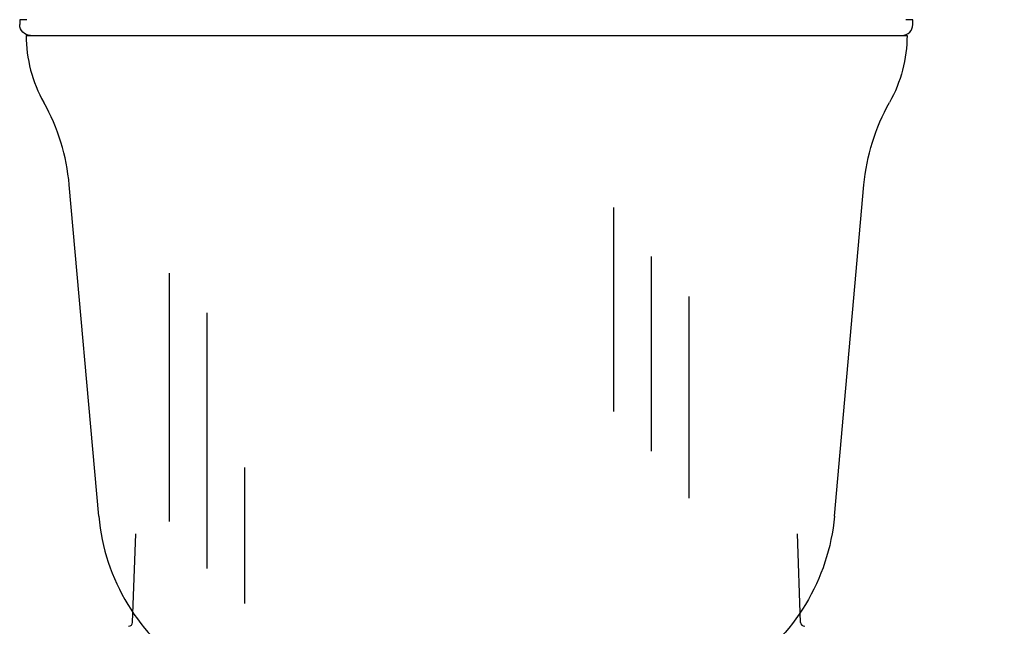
# Model space of a CAD drawing. Header units: feet. Extents: x 300 to 431, y 4 to 24.
# Tile 7 of 17: x 315.587 to 316.307, y 18.756 to 19.199. Entities that reach past the tile are written whole.
import ezdxf

# ---------------------------------------------------------------- set-up
doc = ezdxf.new("R2010")
doc.units = ezdxf.units.FT
doc.header["$MEASUREMENT"] = 0
doc.layers.add('TEXT', color=7, linetype='Continuous')
doc.styles.get("Standard").update_dxf_attribs({"font": 'font31.shx'})
doc.dimstyles.new('COEC', dxfattribs={"dimscale": 13.9, "dimtxt": 0.18, "dimasz": 0.18, "dimexe": 0.18, "dimexo": 0.0625, "dimgap": 0.09, "dimtad": 1, "dimzin": 0, "dimdsep": 46, "dimtxsty": 'Standard', "dimcen": 0.09, "dimclrd": 256, "dimclre": 256, "dimclrt": 256, "dimaunit": 1, "dimadec": 4, "dimazin": 0, "dimtfac": 1, "dimtofl": 0, "dimtmove": 0, "dimatfit": 3, "dimfxl": 1, "dimtolj": 1, "dimtzin": 0, "dimlwd": -1, "dimlwe": -1, "dimarcsym": 0})

# ---------------------------------------------------------------- blocks, each defined once
blk = doc.blocks.new('*D1140')
at = {"layer": 'Defpoints', "color": 0, "transparency": 16777216}
for p in [(315.93043, 19.88115, 0.00475), (321.17976, 19.88115), (316.36157, 8.3198, -0.225)]:
    blk.add_point(p, dxfattribs=at)
at = {"layer": 'TEXT', "transparency": 16777216}
for p, q in [((315.99293, 19.88115), (321.35976, 19.88115)), ((321.17976, 8.4998), (321.17976, 19.70115)), ((316.42407, 8.3198), (321.35976, 8.3198))]:
    blk.add_line(p, q, dxfattribs=at)
for points in [[(321.14976, 19.70115), (321.20976, 19.70115), (321.17976, 19.88115)], [(321.14976, 8.4998), (321.20976, 8.4998), (321.17976, 8.3198)]]:
    blk.add_solid(points, dxfattribs=at)
at = {"layer": 'TEXT', "transparency": 16777216, "insert": (321.02726, 14.10047), "char_height": 0.125, "attachment_point": 5, "rotation": 90}
blk.add_mtext('\\A1;{\\Ffont31|c0;18\'-10"}', dxfattribs=at)

msp = doc.modelspace()

# ---------------------------------------------------------------- linework, layer by layer
at = {"layer": 'TEXT'}
for p, q in [((315.58734, 19.19926, 0.225), (315.58734, 19.19576, 0.225)), ((315.5925, 19.19926, 0.225), (315.58734, 19.19926, 0.225)), ((316.24034, 19.19926, 0.225), (316.23518, 19.19926, 0.225)), ((316.24034, 19.19576, 0.225), (316.24034, 19.19926, 0.225)), ((315.5921, 19.18777, 0.225), (316.2361, 19.18777, 0.225)), ((315.64519, 18.83643, 0.225), (315.62356, 19.07862, 0.225)), ((316.183, 18.83643, 0.225), (316.20463, 19.07862, 0.225)), ((316.0216, 19.06211, 0.225), (316.0216, 18.91308, 0.225)), ((316.0491, 19.02614, 0.225), (316.0491, 18.88396, 0.225)), ((315.6966, 19.01415, 0.225), (315.6966, 18.83257, 0.225)), ((316.0766, 18.99702, 0.225), (316.0766, 18.8497, 0.225)), ((315.7241, 18.98503, 0.225), (315.7241, 18.79831, 0.225)), ((315.7516, 18.87197, 0.225), (315.7516, 18.77261, 0.225)), ((315.6699, 18.75892), (315.67216, 18.82351)), ((316.15829, 18.75892), (316.15603, 18.82351))]:
    msp.add_line(p, q, dxfattribs=at)
at = {"layer": 'TEXT', "extrusion": (0, 0, -1)}
for centre, radius, start, end in [((-315.59534, 19.19576, -0.225), 0.008, 271.10194, 0), ((-316.1361, 19.18777, -0.225), 0.1, 180, 209.33279), ((-316.3541, 19.06527, -0.225), 0.15006, 5.10305, 29.33279), ((-316.0336, 18.84977, -0.225), 0.15, 185.10364, 237.32705)]:
    msp.add_arc(centre, radius, start, end, dxfattribs=at)
at = {"layer": 'TEXT'}
for centre, radius, start, end in [((316.23234, 19.19576, 0.225), 0.008, 271.10194, 0), ((315.6921, 19.18777, 0.225), 0.1, 180, 209.33279), ((315.4741, 19.06527, 0.225), 0.15006, 5.10305, 29.33279), ((315.7946, 18.84977, 0.225), 0.15, 185.10364, 237.32705), ((315.6669, 18.75902), 0.003, 270, 358), ((316.16128, 18.75902), 0.003, 182, 270)]:
    msp.add_arc(centre, radius, start, end, dxfattribs=at)

# ---------------------------------------------------------------- dimensions: what is measured, and where the dimension line sits
dim = msp.add_linear_dim(base=(321.17976, 19.88115, 0.225), p1=(316.36157, 8.3198), p2=(315.93043, 19.88115, 0.22975), angle=90, text='{\\Ffont31|c0;18\'-10"}', dimstyle='COEC', override={"dimscale": 1, "dimtxt": 0.125}, dxfattribs=at)
dim.commit()
dim.dimension.update_dxf_attribs({"geometry": '*D1140', "text_midpoint": (321.02726, 14.10047, 0.225)})

doc.saveas('drawing.dxf')
